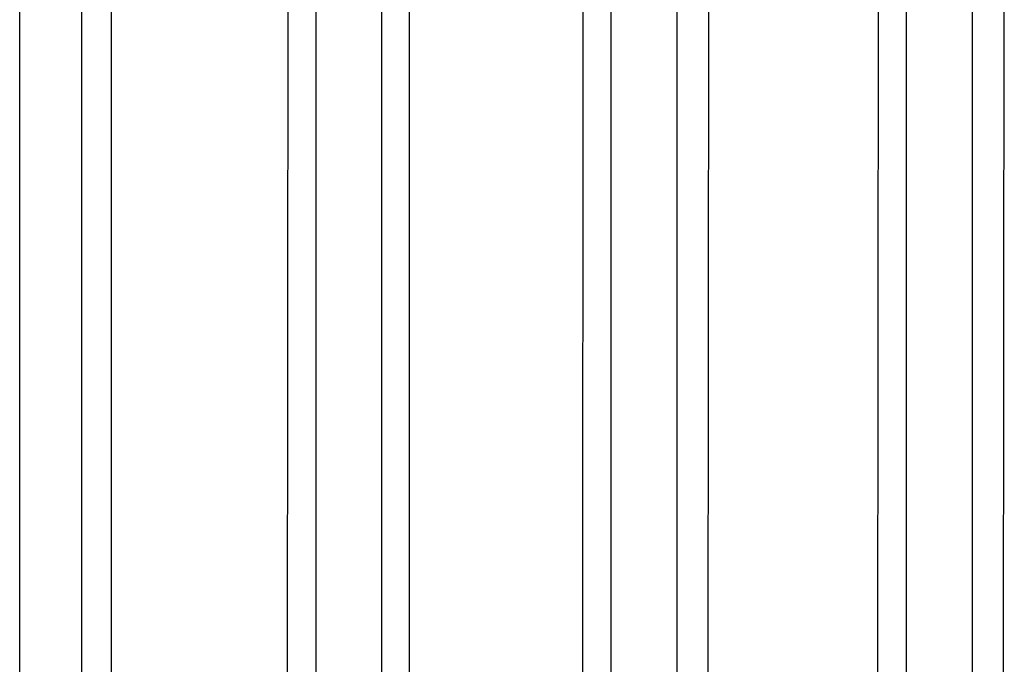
# Model space of a CAD drawing. Header units: millimetres. Extents: x 618 to 1482, y 17 to 575.
# Tile 31 of 90: x 981.81 to 988.17, y 247.36 to 251.52. Entities that reach past the tile are written whole.
import ezdxf

# ---------------------------------------------------------------- set-up
doc = ezdxf.new("R2010")
doc.units = ezdxf.units.MM

# ---------------------------------------------------------------- blocks, each defined once
blk = doc.blocks.new('cu_bee7s_cca__41', base_point=(1238.7621, 264.915))
at = {"color": 7, "linetype": 'Continuous'}
for p, q in [((1309.0863, 286.5741), (1309.0863, 343.1907)), ((1309.6197, 293.3051), (1309.6197, 337.2979)), ((1309.8737, 337.2979), (1309.8737, 293.3051))]:
    blk.add_line(p, q, dxfattribs=at)
at = {"color": 124, "linetype": 'Continuous'}
for p, q in [((1314.9791, 293.3305), (1315.0185, 337.2814)), ((1317.5191, 293.3305), (1317.5585, 337.2814)), ((1311.3584, 293.3216), (1311.3977, 337.2725)), ((1311.6364, 293.3305), (1311.6364, 337.2725)), ((1312.2005, 337.2725), (1312.2005, 293.3305)), ((1312.4391, 293.3305), (1312.4391, 337.2725)), ((1313.8984, 293.3216), (1313.9377, 337.2725)), ((1314.1764, 293.3305), (1314.1764, 337.2725)), ((1314.7405, 337.2725), (1314.7405, 293.3305)), ((1316.4384, 293.3216), (1316.4777, 337.2725)), ((1316.7164, 293.3305), (1316.7164, 337.2725)), ((1317.2805, 337.2725), (1317.2805, 293.3305))]:
    blk.add_line(p, q, dxfattribs=at)
blk = doc.blocks.new('cu_ATCA-3671__43', base_point=(1219.8887, 250.575))
blk.add_blockref('cu_bee7s_cca__41', (1238.7621, 264.915))
blk = doc.blocks.new('FRONT1', base_point=(1393.5121, 426.04))
blk.add_blockref('cu_ATCA-3671__43', (1219.8887, 250.575))

msp = doc.modelspace()

# ---------------------------------------------------------------- block references
at = {"xscale": 0.75, "yscale": 0.75, "zscale": 0.75}
msp.add_blockref('FRONT1', (1045.1341, 319.53), dxfattribs=at)

doc.saveas('drawing.dxf')
